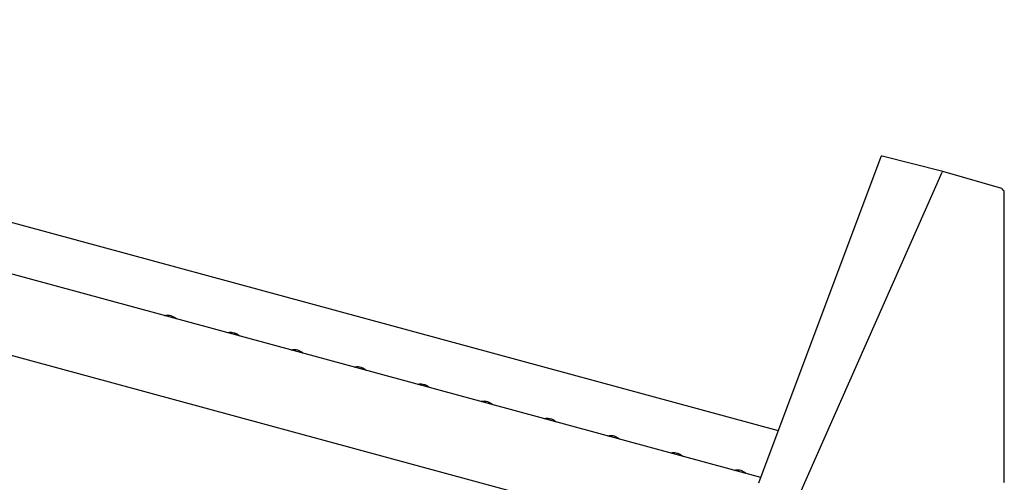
# Model space of a CAD drawing. Header units: inches. Extents: x 42 to 206, y 24 to 147.
# Tile 45 of 47: x 166 to 178, y 121 to 127. Entities that reach past the tile are written whole.
import ezdxf

# ---------------------------------------------------------------- set-up
doc = ezdxf.new("R2010")
doc.units = ezdxf.units.IN
doc.header["$LTSCALE"] = 16
doc.header["$MEASUREMENT"] = 0

msp = doc.modelspace()

# ---------------------------------------------------------------- linework, layer by layer
at = {"color": 7, "linetype": 'Continuous', "lineweight": 25}
for p, q in [((155.88, 126.943), (175.177, 121.698)), ((174.953, 121.1), (154.249, 126.727)), ((153.949, 125.772), (174.881, 120.083)), ((176.483, 125.191), (174.925, 121.026)), ((177.275, 125.007), (176.502, 125.201)), ((175.451, 120.891), (177.266, 124.998)), ((178.029, 124.786), (177.275, 125.007)), ((178.059, 121.051), (178.059, 124.743)), ((174.631, 121.195), (174.631, 121.187))]:
    msp.add_line(p, q, dxfattribs=at)
for centre, start, end in [((176.498, 125.185), 75.903, 159.4958), ((178.024, 124.771), 34.1549, 73.6995), ((178.043, 124.743), 0, 34.1059), ((178.043, 121.051), 304.7916, 0)]:
    msp.add_arc(centre, 0.016, start, end, dxfattribs=at)
msp.add_ellipse((177.27, 124.991), major_axis=(0.0042, 0.0154), ratio=0.400003, start_param=6.275493, end_param=7.490554, dxfattribs=at)
for points, knots in [([(178.057, 124.752), (178.056, 124.753), (178.049, 124.763), (178.043, 124.772), (178.037, 124.78)], [0, 0, 0, 0, 0.155986, 1, 1, 1, 1]), ([(167.352, 123.165), (167.358, 123.168), (167.372, 123.173), (167.4, 123.174), (167.432, 123.168), (167.465, 123.152), (167.489, 123.137), (167.5, 123.126), (167.501, 123.125)], [0, 0, 0, 0, 0.169515, 0.36036, 0.563978, 0.764224, 0.963501, 1, 1, 1, 1]), ([(168.159, 122.946), (168.165, 122.948), (168.179, 122.954), (168.207, 122.954), (168.239, 122.948), (168.272, 122.933), (168.296, 122.918), (168.307, 122.907), (168.309, 122.905)], [0, 0, 0, 0, 0.169515, 0.36036, 0.563978, 0.764224, 0.963501, 1, 1, 1, 1]), ([(168.966, 122.727), (168.973, 122.729), (168.986, 122.734), (169.014, 122.735), (169.046, 122.729), (169.08, 122.714), (169.104, 122.699), (169.114, 122.688), (169.116, 122.686)], [0, 0, 0, 0, 0.169515, 0.36036, 0.563978, 0.764224, 0.963501, 1, 1, 1, 1]), ([(169.774, 122.507), (169.78, 122.51), (169.794, 122.515), (169.821, 122.516), (169.854, 122.509), (169.887, 122.494), (169.911, 122.479), (169.922, 122.468), (169.923, 122.467)], [0, 0, 0, 0, 0.169515, 0.36036, 0.563978, 0.764224, 0.963501, 1, 1, 1, 1]), ([(170.581, 122.288), (170.587, 122.29), (170.601, 122.296), (170.629, 122.296), (170.661, 122.29), (170.694, 122.275), (170.718, 122.26), (170.729, 122.249), (170.73, 122.247)], [0, 0, 0, 0, 0.169515, 0.36036, 0.563978, 0.764224, 0.963501, 1, 1, 1, 1]), ([(171.388, 122.068), (171.395, 122.071), (171.408, 122.076), (171.436, 122.077), (171.468, 122.071), (171.502, 122.055), (171.525, 122.04), (171.536, 122.029), (171.538, 122.028)], [0, 0, 0, 0, 0.169515, 0.36036, 0.563978, 0.764224, 0.963501, 1, 1, 1, 1]), ([(172.195, 121.849), (172.202, 121.851), (172.216, 121.857), (172.243, 121.857), (172.276, 121.851), (172.309, 121.836), (172.333, 121.821), (172.343, 121.81), (172.345, 121.808)], [0, 0, 0, 0, 0.169515, 0.36036, 0.563978, 0.764224, 0.963501, 1, 1, 1, 1]), ([(173.003, 121.63), (173.009, 121.632), (173.023, 121.637), (173.051, 121.638), (173.083, 121.632), (173.116, 121.617), (173.14, 121.602), (173.151, 121.591), (173.152, 121.589)], [0, 0, 0, 0, 0.169515, 0.36036, 0.563978, 0.764224, 0.963501, 1, 1, 1, 1]), ([(173.81, 121.41), (173.817, 121.413), (173.83, 121.418), (173.858, 121.419), (173.89, 121.412), (173.923, 121.397), (173.947, 121.382), (173.958, 121.371), (173.96, 121.369)], [0, 0, 0, 0, 0.169515, 0.36036, 0.563978, 0.764224, 0.963501, 1, 1, 1, 1]), ([(174.617, 121.191), (174.624, 121.193), (174.638, 121.198), (174.665, 121.199), (174.698, 121.193), (174.731, 121.178), (174.755, 121.163), (174.765, 121.152), (174.767, 121.15)], [0, 0, 0, 0, 0.169515, 0.36036, 0.563978, 0.764224, 0.963501, 1, 1, 1, 1])]:
    msp.add_open_spline(points, degree=3, knots=knots, dxfattribs=at)

doc.saveas('drawing.dxf')
